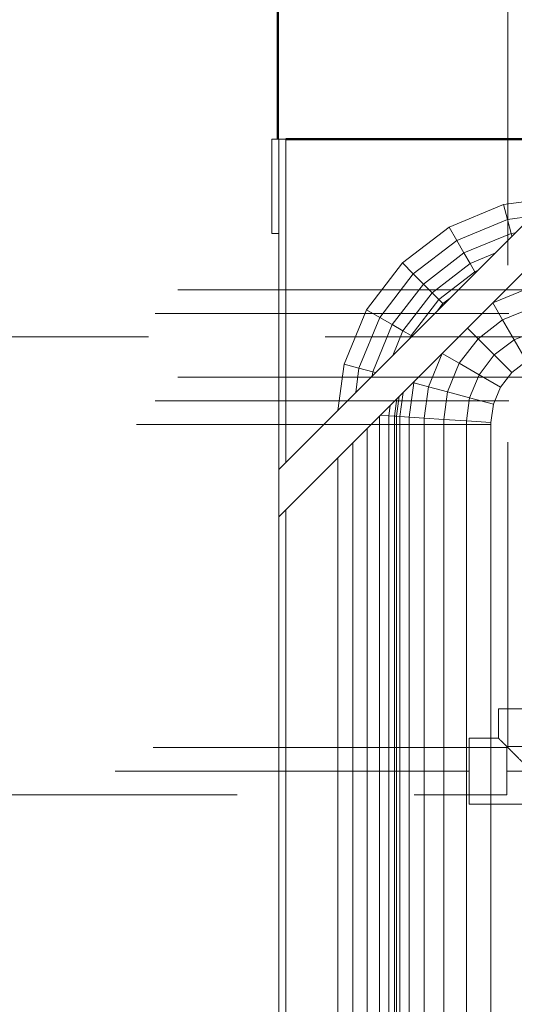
# Model space of a CAD drawing. Header units: millimetres. Extents: x -15837 to 20337, y 4737 to 43412.
# Tile 38 of 85: x 11261 to 11471, y 41809 to 42226. Entities that reach past the tile are written whole.
import ezdxf

# ---------------------------------------------------------------- set-up
doc = ezdxf.new("R2010")
doc.units = ezdxf.units.MM
doc.linetypes.add('ADSK_Скрыто', pattern=[300, 150, -150])
doc.linetypes.add('ADSK_Штриховая_ш3 п1_5', pattern=[225, 150, -75])
for name, color, linetype, lineweight in [('A-DETL-____-HDLN', 90, 'ADSK_Скрыто', 9), ('A-DETL-____-MBND', 5, 'ADSK_Штриховая_ш3 п1_5', 20), ('A-WALL-____-MCUT', 113, 'Continuous', 50), ('A-WALL-____-OTLN', 113, 'Continuous', 20), ('M-EQPM-____-OTLN', 50, 'Continuous', 20)]:
    doc.layers.add(name, color=color, linetype=linetype, lineweight=lineweight)

# ---------------------------------------------------------------- blocks, each defined once
blk = doc.blocks.new('Прямая форма - 83 new-609448-В_Этаж 03_Водопровод')
at = {"layer": 'M-EQPM-____-OTLN', "color": 253}
for p, q in [((-403, 460), (-403, 500)), ((-403, 500), (-400, 500)), ((-400, 360), (-400, 500)), ((-400, 500), (-397, 500)), ((-240, 500), (-400, 340)), ((-260, 500), (-400, 360)), ((-397, 500), (-397, 363)), ((-327.78, 462.76), (-304.73, 472.3)), ((-304.73, 472.3), (-285.11, 474.89)), ((-303.04, 466), (-304.73, 472.3)), ((-303.04, 466), (-292.63, 467.37)), ((-324.52, 457.11), (-303.04, 466)), ((-301.47, 460.13), (-303.04, 466)), ((-400, 460), (-403, 460)), ((-347.57, 447.57), (-327.78, 462.76)), ((-324.52, 457.11), (-327.78, 462.76)), ((-321.48, 451.84), (-301.47, 460.13)), ((-301.47, 460.13), (-299.63, 460.37)), ((-301.13, 458.87), (-301.47, 460.13)), ((-342.96, 442.96), (-324.52, 457.11)), ((-321.48, 451.84), (-324.52, 457.11)), ((-338.66, 438.66), (-321.48, 451.84)), ((-318.87, 447.32), (-321.48, 451.84)), ((-318.87, 447.32), (-308.31, 451.69)), ((-362.76, 427.78), (-347.57, 447.57)), ((-342.96, 442.96), (-347.57, 447.57)), ((-334.96, 434.96), (-318.87, 447.32)), ((-316.86, 443.85), (-318.87, 447.32)), ((-357.11, 424.52), (-342.96, 442.96)), ((-338.66, 438.66), (-342.96, 442.96)), ((-332.13, 432.13), (-316.86, 443.85)), ((-316.86, 443.85), (-315.65, 444.35)), ((-351.84, 421.48), (-338.66, 438.66)), ((-334.96, 434.96), (-338.66, 438.66)), ((-347.32, 418.87), (-334.96, 434.96)), ((-332.13, 432.13), (-334.96, 434.96)), ((-295.15, 436.53), (-309.26, 430.69)), ((-343.85, 416.86), (-332.13, 432.13)), ((-332.65, 427.35), (-330.35, 430.35)), ((-330.35, 430.35), (-332.13, 432.13)), ((-330.35, 430.35), (-327.35, 432.65)), ((-309.26, 430.69), (-305.09, 423.45)), ((-372.3, 404.73), (-362.76, 427.78)), ((-357.11, 424.52), (-362.76, 427.78)), ((-292.99, 428.46), (-305.09, 423.45)), ((-366, 403.04), (-357.11, 424.52)), ((-360.13, 401.47), (-351.84, 421.48)), ((-351.84, 421.48), (-357.11, 424.52)), ((-347.32, 418.87), (-351.84, 421.48)), ((-305.09, 423.45), (-315.48, 415.48)), ((-305.09, 423.45), (-300.22, 415.02)), ((-351.69, 408.31), (-347.32, 418.87)), ((-343.85, 416.86), (-347.32, 418.87)), ((-320, 420), (-315.48, 415.48)), ((-290.47, 419.06), (-300.22, 415.02)), ((-344.35, 415.65), (-343.85, 416.86)), ((-315.48, 415.48), (-323.45, 405.09)), ((-315.48, 415.48), (-308.6, 408.6)), ((-300.22, 415.02), (-308.6, 408.6)), ((-300.22, 415.02), (-295, 405.98)), ((-330.69, 409.26), (-336.53, 395.15)), ((-330.69, 409.26), (-323.45, 405.09)), ((-374.89, 385.11), (-372.3, 404.73)), ((-366, 403.04), (-372.3, 404.73)), ((-323.45, 405.09), (-328.46, 392.99)), ((-323.45, 405.09), (-315.02, 400.22)), ((-308.6, 408.6), (-315.02, 400.22)), ((-308.6, 408.6), (-301.21, 401.21)), ((-295, 405.98), (-301.21, 401.21)), ((-295, 405.98), (-301.21, 401.21)), ((-367.37, 392.63), (-366, 403.04)), ((-360.13, 401.47), (-366, 403.04)), ((-360.37, 399.63), (-360.13, 401.47)), ((-358.87, 401.13), (-360.13, 401.47)), ((-301.21, 401.21), (-305.98, 395)), ((-301.21, 401.21), (-305.98, 395)), ((-342.73, 396.81), (-344.64, 382.27)), ((-342.4, 397.6), (-342.73, 396.81)), ((-342.73, 396.81), (-336.53, 395.15)), ((-315.02, 400.22), (-319.06, 390.47)), ((-315.02, 400.22), (-305.98, 395)), ((-348.64, 382.53), (-347.3, 392.7)), ((-336.53, 395.15), (-338.28, 381.85)), ((-336.53, 395.15), (-328.46, 392.99)), ((-328.46, 392.99), (-330, 381.31)), ((-328.46, 392.99), (-319.06, 390.47)), ((-305.98, 395), (-308.98, 387.76)), ((-305.98, 395), (-308.98, 387.76)), ((-350.85, 382.68), (-349.87, 390.13)), ((-348.88, 391.12), (-350, 382.62)), ((-319.06, 390.47), (-320.35, 380.68)), ((-319.06, 390.47), (-308.98, 387.76)), ((-353.35, 382.84), (-352.77, 387.23)), ((-308.98, 387.76), (-310, 380)), ((-308.98, 387.76), (-310, 380)), ((-357.32, -383.1), (-357.32, 382.68)), ((-353.35, 382.84), (-356.92, 383.08)), ((-353.35, -382.84), (-353.35, 382.84)), ((-350.85, 382.68), (-353.35, 382.84)), ((-350, 382.62), (-350.85, 382.68)), ((-350.85, 382.68), (-350.85, -382.68)), ((-348.64, 382.53), (-350, 382.62)), ((-350, 382.62), (-350, -382.62)), ((-348.64, -382.53), (-348.64, 382.53)), ((-344.64, 382.27), (-348.64, 382.53)), ((-344.64, 382.27), (-338.28, 381.85)), ((-344.64, 382.27), (-344.64, -382.27)), ((-338.28, 381.85), (-330, 381.31)), ((-338.28, 381.85), (-338.28, -381.85)), ((-330, 381.31), (-320.35, 380.68)), ((-330, 381.31), (-330, -381.31)), ((-320.35, 380.68), (-310, 380)), ((-320.35, 380.68), (-320.35, -380.68)), ((-310, 0), (-310, 380)), ((-310, 380), (-310, -380)), ((-362.5, -383.44), (-362.5, 377.5)), ((-368.53, -383.84), (-368.53, 371.47)), ((-375, -384.26), (-375, 365)), ((-400, 360), (-400, 340)), ((-397, 343), (-397, -497)), ((-400, -497), (-400, 340))]:
    blk.add_line(p, q, dxfattribs=at)
blk = doc.blocks.new('Прямая форма - FU - 054-612023-В_Этаж 03_Водопровод')
blk.add_blockref('Прямая форма - 83 new-609448-В_Этаж 03_Водопровод', (0, 0))
blk = doc.blocks.new('Прямая форма - 83 new-612800-В_Этаж 03_Водопровод')
at = {"layer": 'A-WALL-____-MCUT', "color": 9}
for p, q in [((897, 100), (760, 100)), ((900.33, 0), (900.33, 100))]:
    blk.add_line(p, q, dxfattribs=at)
blk = doc.blocks.new('Прямая форма - SW - 005-612801-В_Этаж 03_Водопровод')
blk.add_blockref('Прямая форма - 83 new-612800-В_Этаж 03_Водопровод', (0, 0))
blk = doc.blocks.new('83 new_ifc_RVT-1-В_Этаж 03_Водопровод')
at = {"layer": 'A-WALL-____-OTLN', "color": 253, "lineweight": 20, "rotation": 180}
blk.add_blockref('Прямая форма - SW - 005-612801-В_Этаж 03_Водопровод', (24510.28, 42275.83), dxfattribs=at)
at = {"layer": 'M-EQPM-____-OTLN', "color": 253, "lineweight": 20}
blk.add_blockref('Прямая форма - FU - 054-612023-В_Этаж 03_Водопровод', (24010.28, 41675.83), dxfattribs=at)
blk = doc.blocks.new('ADSK_Полипропилен_Отвод - Универсальный-V83-В_Этаж 03_Водопровод')
at = {"layer": 'A-DETL-____-MBND', "color": 220}
for p, q in [((23703.46, 41934.53), (23703.46, 41922.03)), ((23731.46, 41934.53), (23703.46, 41934.53)), ((23731.46, 41908.03), (23731.46, 41934.53)), ((23703.46, 41922.03), (23690.96, 41922.03)), ((23690.96, 41922.03), (23690.96, 41894.03)), ((23690.96, 41894.03), (23717.46, 41894.03))]:
    blk.add_line(p, q, dxfattribs=at)
at = {"layer": 'A-DETL-____-MBND', "color": 220, "flags": 128}
blk.add_lwpolyline([(23717.46, 41894.03), (23718.02, 41894.04), (23718.58, 41894.07), (23719.14, 41894.13), (23719.69, 41894.21), (23720.24, 41894.31), (23720.79, 41894.43), (23721.33, 41894.57), (23721.87, 41894.74), (23722.39, 41894.93), (23722.91, 41895.13), (23723.43, 41895.36), (23723.93, 41895.61), (23724.42, 41895.88), (23724.9, 41896.17), (23725.37, 41896.47), (23725.82, 41896.8), (23726.27, 41897.14), (23726.69, 41897.5), (23727.11, 41897.88), (23727.51, 41898.27), (23727.89, 41898.68), (23728.25, 41899.11), (23728.6, 41899.55), (23728.93, 41900), (23729.24, 41900.46), (23729.54, 41900.94), (23729.81, 41901.43), (23730.06, 41901.93), (23730.3, 41902.44), (23730.51, 41902.96), (23730.7, 41903.48), (23730.87, 41904.01), (23731.02, 41904.55), (23731.15, 41905.1), (23731.26, 41905.65), (23731.34, 41906.2), (23731.41, 41906.76), (23731.44, 41907.32), (23731.46, 41907.88), (23731.46, 41908.03)], dxfattribs=at)
at = {"layer": 'A-DETL-____-MBND', "color": 220}
blk.add_open_spline([(23717.46, 41908.03), (23716.56, 41908.92), (23714.77, 41910.73), (23712.56, 41912.93), (23711.07, 41914.43), (23710.23, 41915.26), (23709.61, 41915.88), (23709.01, 41916.48), (23708.42, 41917.07), (23707.85, 41917.64), (23707.3, 41918.19), (23706.77, 41918.72), (23706.26, 41919.23), (23705.78, 41919.71), (23705.34, 41920.15), (23704.93, 41920.56), (23704.56, 41920.93), (23704.23, 41921.26), (23703.96, 41921.53), (23703.75, 41921.75), (23703.55, 41921.96), (23703.47, 41922.03), (23703.46, 41922.03)], degree=3, knots=[0, 0, 0, 0, 0.142857, 0.285714, 0.357143, 0.392857, 0.428571, 0.464286, 0.5, 0.535714, 0.571429, 0.607143, 0.642857, 0.678571, 0.714286, 0.75, 0.785714, 0.821429, 0.857143, 0.892857, 0.928571, 1, 1, 1, 1], dxfattribs=at)

msp = doc.modelspace()

# ---------------------------------------------------------------- linework, layer by layer
at = {"layer": 'A-DETL-____-HDLN', "color": 210}
for p, q in [((11467.99, 41898.03), (11467.99, 41918.03)), ((11468.49, 41918.53), (11488.49, 41918.53))]:
    msp.add_line(p, q, dxfattribs=at)
at = {"layer": 'A-DETL-____-MBND', "color": 220}
for p, q in [((11468.49, 42272.53), (11468.49, 41918.53)), ((11478.49, 42112.05), (10941.04, 42112.05)), ((11468.83, 42102.05), (11083.15, 42102.05)), ((10941.04, 42092.05), (11478.49, 42092.05)), ((11467.99, 41918.03), (10645.7, 41918.03)), ((11451.99, 41908.03), (9633.43, 41908.03)), ((11467.99, 41908.03), (11478.49, 41908.03)), ((9628.68, 41898.03), (11467.99, 41898.03))]:
    msp.add_line(p, q, dxfattribs=at)
at = {"layer": 'A-DETL-____-MBND', "color": 150}
for p, q in [((11478.49, 42074.96), (11086.04, 42074.96)), ((11468.83, 42064.96), (11102.04, 42064.96)), ((11086.04, 42054.96), (11478.49, 42054.96))]:
    msp.add_line(p, q, dxfattribs=at)

# ---------------------------------------------------------------- block references
at = {"lineweight": 9}
msp.add_blockref('83 new_ifc_RVT-1-В_Этаж 03_Водопровод', (-12238.98, 0), dxfattribs=at)
at = {"layer": 'A-DETL-____-MBND', "color": 220}
msp.add_blockref('ADSK_Полипропилен_Отвод - Универсальный-V83-В_Этаж 03_Водопровод', (-12238.98, 0), dxfattribs=at)

doc.saveas('drawing.dxf')
